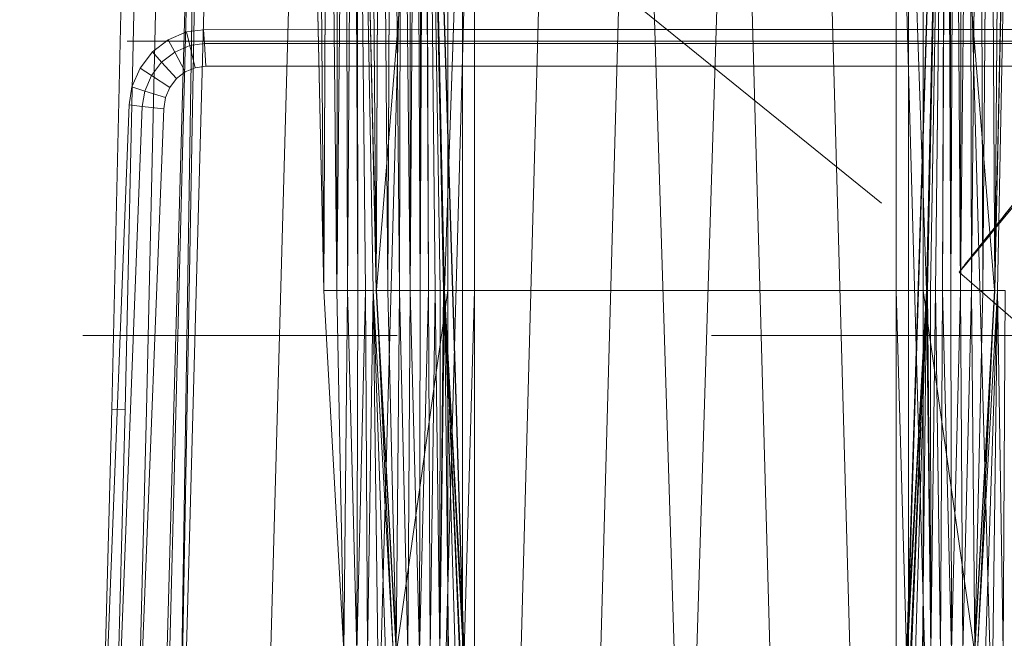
# Model space of a CAD drawing. Header units: metres. Extents: x 391.1 to 430.4, y 12.7 to 29.8.
# Tile 78 of 208: x 404.569 to 404.882, y 27.668 to 27.865. Entities that reach past the tile are written whole.
import ezdxf

# ---------------------------------------------------------------- set-up
doc = ezdxf.new("R2010")
doc.units = ezdxf.units.M
doc.linetypes.add('Hidden 1', pattern=[0.003969, 0.002381, -0.001587])
doc.layers.add('A-DETL-____-MBND', color=7, linetype='Continuous', lineweight=18)
doc.layers.add('A-GENM-____-OTLN', color=7, linetype='Continuous', lineweight=18)

# ---------------------------------------------------------------- blocks, each defined once
blk = doc.blocks.new('Family - Inodor PB-155417-02_SAN_P0')
at = {"layer": 'A-DETL-____-MBND', "color": 253, "true_color": 0xaaaaaa}
for p, q in [((0.02769, 0.72747), (0.02057, 0.40793)), ((0.02769, 0.72747), (0.02057, 0.40793)), ((0.03191, 0.72725), (0.02479, 0.40776)), ((0.03191, 0.72725), (0.02479, 0.40776)), ((0.03874, 0.72691), (0.03162, 0.40749)), ((0.03874, 0.72691), (0.03162, 0.40749)), ((0.03494, 0.21652), (0.04902, 0.7262)), ((0.04902, 0.7262), (0.03612, 0.21652)), ((0.04902, 0.7262), (0.04107, 0.21652)), ((0.0502, 0.7262), (0.04107, 0.21652)), ((0.05515, 0.7262), (0.04107, 0.21652)), ((0.08204, 0.7262), (0.06796, 0.21652)), ((0.08802, 0.44565), (0.08189, 0.7262)), ((0.08202, 0.72555), (0.08802, 0.44565)), ((0.08202, 0.72555), (0.08802, 0.44565)), ((0.08578, 0.72555), (0.08802, 0.44565)), ((0.08578, 0.72555), (0.08802, 0.44565)), ((0.0892, 0.72555), (0.08802, 0.44565)), ((0.08802, 0.44565), (0.0892, 0.72555)), ((0.0892, 0.72555), (0.09212, 0.44566)), ((0.0892, 0.72555), (0.09212, 0.44566)), ((0.09248, 0.72555), (0.09212, 0.44566)), ((0.09212, 0.44566), (0.09248, 0.72555)), ((0.09212, 0.44566), (0.09491, 0.72555)), ((0.09212, 0.44566), (0.09491, 0.72555)), ((0.09491, 0.72555), (0.09554, 0.44566)), ((0.09491, 0.72555), (0.09554, 0.44566)), ((0.09737, 0.72555), (0.09554, 0.44566)), ((0.09554, 0.44566), (0.09737, 0.72555)), ((0.09737, 0.72555), (0.09882, 0.44566)), ((0.09737, 0.72555), (0.09882, 0.44566)), ((0.09837, 0.72555), (0.09882, 0.44566)), ((0.09837, 0.72555), (0.10126, 0.44566)), ((0.09837, 0.72555), (0.09882, 0.44566)), ((0.09837, 0.72555), (0.10371, 0.44566)), ((0.09837, 0.72555), (0.10126, 0.44566)), ((0.09837, 0.72555), (0.10471, 0.44572)), ((0.09837, 0.72555), (0.10371, 0.44566)), ((0.09837, 0.72555), (0.10471, 0.44572)), ((0.10461, 0.44571), (0.09848, 0.7262)), ((0.09861, 0.7256), (0.10461, 0.44571)), ((0.09861, 0.7256), (0.10461, 0.44571)), ((0.10238, 0.7256), (0.10461, 0.44571)), ((0.10238, 0.7256), (0.10461, 0.44571)), ((0.11707, 0.7262), (0.10299, 0.21652)), ((0.10604, 0.7256), (0.10461, 0.44571)), ((0.10461, 0.44571), (0.10604, 0.7256)), ((0.12737, 0.72561), (0.10471, 0.44572)), ((0.10471, 0.44572), (0.12737, 0.72561)), ((0.10604, 0.7256), (0.10839, 0.44571)), ((0.10604, 0.7256), (0.10839, 0.44571)), ((0.10947, 0.7256), (0.10839, 0.44571)), ((0.10839, 0.44571), (0.10947, 0.7256)), ((0.10947, 0.7256), (0.11204, 0.44571)), ((0.10947, 0.7256), (0.11204, 0.44571)), ((0.11257, 0.7256), (0.11204, 0.44571)), ((0.11204, 0.44571), (0.11257, 0.7256)), ((0.11257, 0.7256), (0.11547, 0.44571)), ((0.11257, 0.7256), (0.11547, 0.44571)), ((0.11525, 0.7256), (0.11547, 0.44571)), ((0.11525, 0.7256), (0.11547, 0.44571)), ((0.11742, 0.7256), (0.11547, 0.44571)), ((0.11547, 0.44571), (0.11742, 0.7256)), ((0.11742, 0.7256), (0.11858, 0.44571)), ((0.11742, 0.7256), (0.11858, 0.44571)), ((0.11902, 0.7256), (0.11858, 0.44571)), ((0.11858, 0.44571), (0.11902, 0.7256)), ((0.11858, 0.44571), (0.12, 0.7256)), ((0.11858, 0.44571), (0.12, 0.7256)), ((0.12, 0.7256), (0.12125, 0.44571)), ((0.12, 0.7256), (0.12125, 0.44571)), ((0.12032, 0.7256), (0.12632, 0.44571)), ((0.12032, 0.7256), (0.13594, 0.21593)), ((0.12032, 0.7256), (0.12632, 0.44571)), ((0.12032, 0.7256), (0.13594, 0.21593)), ((0.12032, 0.7256), (0.13646, 0.2042)), ((0.12032, 0.7256), (0.12632, 0.44571)), ((0.12032, 0.7256), (0.12125, 0.44571)), ((0.12032, 0.7256), (0.12343, 0.44571)), ((0.12032, 0.7256), (0.12125, 0.44571)), ((0.12032, 0.7256), (0.12503, 0.44571)), ((0.12032, 0.7256), (0.12343, 0.44571)), ((0.12032, 0.7256), (0.12601, 0.44571)), ((0.12032, 0.7256), (0.12503, 0.44571)), ((0.12032, 0.7256), (0.12632, 0.44571)), ((0.12032, 0.7256), (0.12601, 0.44571)), ((0.13782, 0.7262), (0.12375, 0.21652)), ((0.13594, 0.72561), (0.12632, 0.44571)), ((0.12632, 0.44571), (0.13594, 0.72561)), ((0.12737, 0.72561), (0.12737, 0.44571)), ((0.12737, 0.72561), (0.12737, 0.44571)), ((0.13205, 0.72561), (0.13205, 0.44571)), ((0.13205, 0.72561), (0.13205, 0.44571)), ((0.13594, 0.72561), (0.13594, 0.44571)), ((0.13594, 0.72561), (0.13594, 0.44571)), ((0.13594, 0.44571), (0.13594, 0.72561)), ((0.13594, 0.72561), (0.13594, 0.44571)), ((0.16159, 0.7262), (0.14752, 0.21652)), ((0.18701, 0.7262), (0.17293, 0.21652)), ((0.18701, 0.7262), (0.20299, 0.21652)), ((0.21897, 0.7262), (0.20299, 0.21652)), ((0.21897, 0.7262), (0.23305, 0.21652)), ((0.24439, 0.7262), (0.25847, 0.21652)), ((0.26816, 0.7262), (0.28224, 0.21652)), ((0.28568, 0.7262), (0.26951, 0.2042)), ((0.26951, 0.2042), (0.28565, 0.7256)), ((0.26951, 0.2042), (0.28565, 0.7256)), ((0.27003, 0.72561), (0.27003, 0.44571)), ((0.27003, 0.72561), (0.27965, 0.44571)), ((0.27003, 0.72561), (0.27003, 0.44571)), ((0.27003, 0.72561), (0.27965, 0.44571)), ((0.27003, 0.72561), (0.27003, 0.44571)), ((0.27003, 0.72561), (0.27003, 0.44571)), ((0.27003, 0.21593), (0.28565, 0.7256)), ((0.27003, 0.21593), (0.28565, 0.7256)), ((0.27392, 0.72561), (0.27392, 0.44571)), ((0.27392, 0.72561), (0.27392, 0.44571)), ((0.27859, 0.72561), (0.27859, 0.44571)), ((0.27859, 0.72561), (0.30126, 0.44572)), ((0.27859, 0.72561), (0.27859, 0.44571)), ((0.27859, 0.72561), (0.30126, 0.44572)), ((0.28565, 0.7256), (0.27965, 0.44571)), ((0.27965, 0.44571), (0.28565, 0.7256)), ((0.28565, 0.7256), (0.27965, 0.44571)), ((0.27965, 0.44571), (0.28565, 0.7256)), ((0.28565, 0.7256), (0.27996, 0.44571)), ((0.27996, 0.44571), (0.28565, 0.7256)), ((0.28565, 0.7256), (0.28094, 0.44571)), ((0.28094, 0.44571), (0.28565, 0.7256)), ((0.28565, 0.7256), (0.28254, 0.44571)), ((0.28254, 0.44571), (0.28565, 0.7256)), ((0.28565, 0.7256), (0.28471, 0.44571)), ((0.28471, 0.44571), (0.28565, 0.7256)), ((0.28471, 0.44571), (0.28596, 0.7256)), ((0.28471, 0.44571), (0.28596, 0.7256)), ((0.28596, 0.7256), (0.28739, 0.44571)), ((0.28596, 0.7256), (0.28739, 0.44571)), ((0.28694, 0.7256), (0.28739, 0.44571)), ((0.28694, 0.7256), (0.28739, 0.44571)), ((0.28854, 0.7256), (0.28739, 0.44571)), ((0.28739, 0.44571), (0.28854, 0.7256)), ((0.28854, 0.7256), (0.29049, 0.44571)), ((0.28854, 0.7256), (0.29049, 0.44571)), ((0.28891, 0.7262), (0.30299, 0.21652)), ((0.29071, 0.7256), (0.29049, 0.44571)), ((0.29049, 0.44571), (0.29071, 0.7256)), ((0.29049, 0.44571), (0.29339, 0.7256)), ((0.29049, 0.44571), (0.29339, 0.7256)), ((0.29339, 0.7256), (0.29392, 0.44571)), ((0.29339, 0.7256), (0.29392, 0.44571)), ((0.29649, 0.7256), (0.29392, 0.44571)), ((0.29392, 0.44571), (0.29649, 0.7256)), ((0.29649, 0.7256), (0.29758, 0.44571)), ((0.29649, 0.7256), (0.29758, 0.44571)), ((0.29992, 0.7256), (0.29758, 0.44571)), ((0.29758, 0.44571), (0.29992, 0.7256)), ((0.29992, 0.7256), (0.30135, 0.44571)), ((0.29992, 0.7256), (0.30135, 0.44571)), ((0.3076, 0.72555), (0.30126, 0.44572)), ((0.30126, 0.44572), (0.3076, 0.72555)), ((0.30749, 0.7262), (0.30135, 0.44571)), ((0.30358, 0.7256), (0.30135, 0.44571)), ((0.30135, 0.44571), (0.30358, 0.7256)), ((0.30135, 0.44571), (0.30735, 0.7256)), ((0.30135, 0.44571), (0.30735, 0.7256)), ((0.3076, 0.72555), (0.30226, 0.44566)), ((0.30226, 0.44566), (0.3076, 0.72555)), ((0.03847, 0.52548), (0.04426, 0.52793)), ((0.03847, 0.52548), (0.04426, 0.52793)), ((0.04426, 0.52793), (0.04975, 0.52867)), ((0.04426, 0.52793), (0.04975, 0.52867)), ((0.04426, 0.52793), (0.04534, 0.52359)), ((0.04534, 0.52359), (0.04426, 0.52793)), ((0.04975, 0.52867), (0.12668, 0.52871)), ((0.04975, 0.52867), (0.12668, 0.52871)), ((0.04975, 0.52867), (0.05002, 0.52422)), ((0.05002, 0.52422), (0.04975, 0.52867)), ((0.12668, 0.52871), (0.27914, 0.52871)), ((0.12668, 0.52871), (0.27914, 0.52871)), ((0.27914, 0.52871), (0.35608, 0.52867)), ((0.27914, 0.52871), (0.35608, 0.52867)), ((0.03345, 0.52157), (0.03847, 0.52548)), ((0.03345, 0.52157), (0.03847, 0.52548)), ((0.03847, 0.52548), (0.04055, 0.52156)), ((0.04055, 0.52156), (0.03847, 0.52548)), ((0.04055, 0.52156), (0.04534, 0.52359)), ((0.04055, 0.52156), (0.04534, 0.52359)), ((0.04534, 0.52359), (0.05002, 0.52422)), ((0.04534, 0.52359), (0.05002, 0.52422)), ((0.04534, 0.52359), (0.04707, 0.51657)), ((0.04707, 0.51657), (0.04534, 0.52359)), ((0.05002, 0.52422), (0.12668, 0.52427)), ((0.05002, 0.52422), (0.12668, 0.52427)), ((0.05002, 0.52422), (0.05045, 0.51703)), ((0.05045, 0.51703), (0.05002, 0.52422)), ((0.12668, 0.52427), (0.27914, 0.52427)), ((0.12668, 0.52427), (0.27914, 0.52427)), ((0.27914, 0.52427), (0.3558, 0.52422)), ((0.27914, 0.52427), (0.3558, 0.52422)), ((0.02953, 0.51645), (0.03345, 0.52157)), ((0.02953, 0.51645), (0.03345, 0.52157)), ((0.03345, 0.52157), (0.0364, 0.51833)), ((0.0364, 0.51833), (0.03345, 0.52157)), ((0.0364, 0.51833), (0.04055, 0.52156)), ((0.0364, 0.51833), (0.04055, 0.52156)), ((0.04055, 0.52156), (0.04391, 0.51523)), ((0.04391, 0.51523), (0.04055, 0.52156)), ((0.03316, 0.5141), (0.0364, 0.51833)), ((0.03316, 0.5141), (0.0364, 0.51833)), ((0.0364, 0.51833), (0.04118, 0.5131)), ((0.04118, 0.5131), (0.0364, 0.51833)), ((0.05045, 0.51703), (0.04707, 0.51657)), ((0.04707, 0.51657), (0.05045, 0.51703)), ((0.05045, 0.51703), (0.04707, 0.51657)), ((0.05045, 0.51703), (0.04707, 0.51657)), ((0.12668, 0.51707), (0.05045, 0.51703)), ((0.05045, 0.51703), (0.12668, 0.51707)), ((0.12668, 0.51707), (0.05045, 0.51703)), ((0.12668, 0.51707), (0.05045, 0.51703)), ((0.27914, 0.51707), (0.12668, 0.51707)), ((0.12668, 0.51707), (0.27914, 0.51707)), ((0.27914, 0.51707), (0.12668, 0.51707)), ((0.27914, 0.51707), (0.12668, 0.51707)), ((0.35537, 0.51703), (0.27914, 0.51707)), ((0.27914, 0.51707), (0.35537, 0.51703)), ((0.35537, 0.51703), (0.27914, 0.51707)), ((0.35537, 0.51703), (0.27914, 0.51707)), ((0.02697, 0.51046), (0.02953, 0.51645)), ((0.02697, 0.51046), (0.02953, 0.51645)), ((0.02953, 0.51645), (0.03316, 0.5141)), ((0.03316, 0.5141), (0.02953, 0.51645)), ((0.03104, 0.50915), (0.03316, 0.5141)), ((0.03104, 0.50915), (0.03316, 0.5141)), ((0.03316, 0.5141), (0.03904, 0.51031)), ((0.03904, 0.51031), (0.03316, 0.5141)), ((0.04391, 0.51523), (0.04118, 0.5131)), ((0.04118, 0.5131), (0.04391, 0.51523)), ((0.04391, 0.51523), (0.04118, 0.5131)), ((0.04391, 0.51523), (0.04118, 0.5131)), ((0.04707, 0.51657), (0.04391, 0.51523)), ((0.04391, 0.51523), (0.04707, 0.51657)), ((0.04707, 0.51657), (0.04391, 0.51523)), ((0.04707, 0.51657), (0.04391, 0.51523)), ((0.02604, 0.50472), (0.02697, 0.51046)), ((0.02604, 0.50472), (0.02697, 0.51046)), ((0.02697, 0.51046), (0.03104, 0.50915)), ((0.03104, 0.50915), (0.02697, 0.51046)), ((0.04118, 0.5131), (0.03904, 0.51031)), ((0.03904, 0.51031), (0.04118, 0.5131)), ((0.04118, 0.5131), (0.03904, 0.51031)), ((0.04118, 0.5131), (0.03904, 0.51031)), ((0.03025, 0.50425), (0.03104, 0.50915)), ((0.03025, 0.50425), (0.03104, 0.50915)), ((0.03104, 0.50915), (0.03764, 0.50704)), ((0.03764, 0.50704), (0.03104, 0.50915)), ((0.03904, 0.51031), (0.03764, 0.50704)), ((0.03764, 0.50704), (0.03904, 0.51031)), ((0.03904, 0.51031), (0.03764, 0.50704)), ((0.03904, 0.51031), (0.03764, 0.50704)), ((0.01865, 0.31422), (0.02604, 0.50472)), ((0.01865, 0.31422), (0.02604, 0.50472)), ((0.02287, 0.31404), (0.03025, 0.50425)), ((0.02287, 0.31404), (0.03025, 0.50425)), ((0.02604, 0.50472), (0.03025, 0.50425)), ((0.03025, 0.50425), (0.02604, 0.50472)), ((0.03025, 0.50425), (0.03707, 0.5035)), ((0.03707, 0.5035), (0.03025, 0.50425)), ((0.03764, 0.50704), (0.03707, 0.5035)), ((0.03707, 0.5035), (0.03764, 0.50704)), ((0.03764, 0.50704), (0.03707, 0.5035)), ((0.03764, 0.50704), (0.03707, 0.5035)), ((0.03707, 0.5035), (0.0297, 0.31375)), ((0.0297, 0.31375), (0.03707, 0.5035)), ((0.03707, 0.5035), (0.0297, 0.31375)), ((0.03707, 0.5035), (0.0297, 0.31375)), ((0.08802, 0.44565), (0.09212, 0.44566)), ((0.08802, 0.44565), (0.09212, 0.44566)), ((0.08802, 0.44565), (0.09437, 0.33076)), ((0.09212, 0.44566), (0.09437, 0.33076)), ((0.09212, 0.44566), (0.09554, 0.44566)), ((0.09212, 0.44566), (0.09437, 0.33076)), ((0.09212, 0.44566), (0.09554, 0.44566)), ((0.09554, 0.44566), (0.09437, 0.33076)), ((0.09437, 0.33076), (0.09554, 0.44566)), ((0.09554, 0.44566), (0.09846, 0.33077)), ((0.09554, 0.44566), (0.09882, 0.44566)), ((0.09554, 0.44566), (0.09882, 0.44566)), ((0.09554, 0.44566), (0.09846, 0.33077)), ((0.09882, 0.44566), (0.09846, 0.33077)), ((0.09846, 0.33077), (0.09882, 0.44566)), ((0.09846, 0.33077), (0.10126, 0.44566)), ((0.09846, 0.33077), (0.10126, 0.44566)), ((0.10126, 0.44566), (0.09882, 0.44566)), ((0.09882, 0.44566), (0.10126, 0.44566)), ((0.10371, 0.44566), (0.10126, 0.44566)), ((0.10126, 0.44566), (0.10188, 0.33077)), ((0.10126, 0.44566), (0.10371, 0.44566)), ((0.10126, 0.44566), (0.10188, 0.33077)), ((0.10371, 0.44566), (0.10188, 0.33077)), ((0.10188, 0.33077), (0.10371, 0.44566)), ((0.10471, 0.44572), (0.10371, 0.44566)), ((0.10371, 0.44566), (0.10471, 0.44572)), ((0.10371, 0.44566), (0.10516, 0.33077)), ((0.10371, 0.44566), (0.11005, 0.33077)), ((0.10371, 0.44566), (0.1076, 0.33077)), ((0.10371, 0.44566), (0.10516, 0.33077)), ((0.10371, 0.44566), (0.11005, 0.33077)), ((0.10371, 0.44566), (0.1076, 0.33077)), ((0.10461, 0.44571), (0.10839, 0.44571)), ((0.10461, 0.44571), (0.10839, 0.44571)), ((0.10461, 0.44571), (0.11096, 0.33082)), ((0.10471, 0.44572), (0.11005, 0.33077)), ((0.10471, 0.44572), (0.11105, 0.33082)), ((0.10471, 0.44572), (0.11005, 0.33077)), ((0.10471, 0.44572), (0.12737, 0.44571)), ((0.10471, 0.44572), (0.11105, 0.33082)), ((0.10471, 0.44572), (0.12737, 0.44571)), ((0.10839, 0.44571), (0.11096, 0.33082)), ((0.10839, 0.44571), (0.11204, 0.44571)), ((0.10839, 0.44571), (0.11204, 0.44571)), ((0.10839, 0.44571), (0.11096, 0.33082)), ((0.11204, 0.44571), (0.11096, 0.33082)), ((0.11096, 0.33082), (0.11204, 0.44571)), ((0.12737, 0.44571), (0.11105, 0.33082)), ((0.11105, 0.33082), (0.12737, 0.44571)), ((0.11204, 0.44571), (0.11473, 0.33082)), ((0.11204, 0.44571), (0.11547, 0.44571)), ((0.11204, 0.44571), (0.11547, 0.44571)), ((0.11204, 0.44571), (0.11473, 0.33082)), ((0.11547, 0.44571), (0.11473, 0.33082)), ((0.11473, 0.33082), (0.11547, 0.44571)), ((0.11547, 0.44571), (0.11839, 0.33082)), ((0.11547, 0.44571), (0.11858, 0.44571)), ((0.11547, 0.44571), (0.11858, 0.44571)), ((0.11547, 0.44571), (0.11839, 0.33082)), ((0.11858, 0.44571), (0.11839, 0.33082)), ((0.11839, 0.33082), (0.11858, 0.44571)), ((0.11839, 0.33082), (0.12125, 0.44571)), ((0.11839, 0.33082), (0.12125, 0.44571)), ((0.11858, 0.44571), (0.12125, 0.44571)), ((0.11858, 0.44571), (0.12125, 0.44571)), ((0.12125, 0.44571), (0.12182, 0.33082)), ((0.12343, 0.44571), (0.12125, 0.44571)), ((0.12125, 0.44571), (0.12343, 0.44571)), ((0.12125, 0.44571), (0.12182, 0.33082)), ((0.12343, 0.44571), (0.12182, 0.33082)), ((0.12182, 0.33082), (0.12343, 0.44571)), ((0.12503, 0.44571), (0.12343, 0.44571)), ((0.12343, 0.44571), (0.12492, 0.33082)), ((0.12343, 0.44571), (0.12503, 0.44571)), ((0.12343, 0.44571), (0.12492, 0.33082)), ((0.12503, 0.44571), (0.12492, 0.33082)), ((0.12492, 0.33082), (0.12503, 0.44571)), ((0.12492, 0.33082), (0.12601, 0.44571)), ((0.12492, 0.33082), (0.12601, 0.44571)), ((0.12492, 0.33082), (0.12632, 0.44571)), ((0.12492, 0.33082), (0.12632, 0.44571)), ((0.12601, 0.44571), (0.12503, 0.44571)), ((0.12503, 0.44571), (0.12601, 0.44571)), ((0.12632, 0.44571), (0.12601, 0.44571)), ((0.12601, 0.44571), (0.12632, 0.44571)), ((0.12632, 0.44571), (0.13594, 0.21593)), ((0.12632, 0.44571), (0.13266, 0.33082)), ((0.12632, 0.44571), (0.13594, 0.21593)), ((0.12632, 0.44571), (0.13594, 0.44571)), ((0.12632, 0.44571), (0.13266, 0.33082)), ((0.12632, 0.44571), (0.13594, 0.44571)), ((0.12632, 0.44571), (0.13266, 0.33082)), ((0.12632, 0.44571), (0.1276, 0.33082)), ((0.12632, 0.44571), (0.12977, 0.33082)), ((0.12632, 0.44571), (0.1276, 0.33082)), ((0.12632, 0.44571), (0.13137, 0.33082)), ((0.12632, 0.44571), (0.12977, 0.33082)), ((0.12632, 0.44571), (0.13235, 0.33082)), ((0.12632, 0.44571), (0.13137, 0.33082)), ((0.12632, 0.44571), (0.13266, 0.33082)), ((0.12632, 0.44571), (0.13235, 0.33082)), ((0.12737, 0.44571), (0.12737, 0.33082)), ((0.12737, 0.44571), (0.13205, 0.44571)), ((0.12737, 0.44571), (0.13205, 0.44571)), ((0.12737, 0.44571), (0.12737, 0.33082)), ((0.13205, 0.44571), (0.13205, 0.33082)), ((0.13594, 0.44571), (0.13205, 0.44571)), ((0.13205, 0.44571), (0.13205, 0.33082)), ((0.13205, 0.44571), (0.13594, 0.44571)), ((0.13594, 0.44571), (0.13266, 0.33082)), ((0.13594, 0.44571), (0.13266, 0.33082)), ((0.13594, 0.44571), (0.13594, 0.33082)), ((0.13594, 0.44571), (0.27003, 0.44571)), ((0.13594, 0.44571), (0.27003, 0.44571)), ((0.13594, 0.44571), (0.13594, 0.33082)), ((0.13594, 0.33082), (0.13594, 0.44571)), ((0.13594, 0.44571), (0.27003, 0.44571)), ((0.13594, 0.44571), (0.27003, 0.44571)), ((0.13594, 0.44571), (0.13594, 0.33082)), ((0.27003, 0.44571), (0.27003, 0.33082)), ((0.27965, 0.44571), (0.27003, 0.44571)), ((0.27003, 0.44571), (0.2733, 0.33082)), ((0.27003, 0.44571), (0.27003, 0.33082)), ((0.27003, 0.44571), (0.27965, 0.44571)), ((0.27003, 0.44571), (0.2733, 0.33082)), ((0.27003, 0.21593), (0.27965, 0.44571)), ((0.27003, 0.21593), (0.27965, 0.44571)), ((0.27003, 0.44571), (0.27003, 0.33082)), ((0.27003, 0.44571), (0.27392, 0.44571)), ((0.27003, 0.44571), (0.27392, 0.44571)), ((0.27003, 0.44571), (0.27003, 0.33082)), ((0.27965, 0.44571), (0.2733, 0.33082)), ((0.2733, 0.33082), (0.27965, 0.44571)), ((0.27965, 0.44571), (0.2733, 0.33082)), ((0.2733, 0.33082), (0.27965, 0.44571)), ((0.27965, 0.44571), (0.27362, 0.33082)), ((0.27362, 0.33082), (0.27965, 0.44571)), ((0.27392, 0.44571), (0.27392, 0.33082)), ((0.27392, 0.44571), (0.27859, 0.44571)), ((0.27392, 0.44571), (0.27859, 0.44571)), ((0.27392, 0.44571), (0.27392, 0.33082)), ((0.27965, 0.44571), (0.2746, 0.33082)), ((0.2746, 0.33082), (0.27965, 0.44571)), ((0.27965, 0.44571), (0.2762, 0.33082)), ((0.2762, 0.33082), (0.27965, 0.44571)), ((0.27965, 0.44571), (0.27837, 0.33082)), ((0.27837, 0.33082), (0.27965, 0.44571)), ((0.30126, 0.44572), (0.27859, 0.44571)), ((0.27859, 0.44571), (0.30126, 0.44572)), ((0.27859, 0.44571), (0.27859, 0.33082)), ((0.27859, 0.44571), (0.29491, 0.33082)), ((0.27859, 0.44571), (0.27859, 0.33082)), ((0.27859, 0.44571), (0.29491, 0.33082)), ((0.27965, 0.44571), (0.28105, 0.33082)), ((0.27965, 0.44571), (0.27996, 0.44571)), ((0.27965, 0.44571), (0.28105, 0.33082)), ((0.27965, 0.44571), (0.27996, 0.44571)), ((0.27996, 0.44571), (0.28105, 0.33082)), ((0.27996, 0.44571), (0.28094, 0.44571)), ((0.27996, 0.44571), (0.28105, 0.33082)), ((0.27996, 0.44571), (0.28094, 0.44571)), ((0.28094, 0.44571), (0.28105, 0.33082)), ((0.28094, 0.44571), (0.28254, 0.44571)), ((0.28094, 0.44571), (0.28105, 0.33082)), ((0.28094, 0.44571), (0.28254, 0.44571)), ((0.28254, 0.44571), (0.28105, 0.33082)), ((0.28105, 0.33082), (0.28254, 0.44571)), ((0.28254, 0.44571), (0.28415, 0.33082)), ((0.28254, 0.44571), (0.28471, 0.44571)), ((0.28254, 0.44571), (0.28415, 0.33082)), ((0.28254, 0.44571), (0.28471, 0.44571)), ((0.28471, 0.44571), (0.28415, 0.33082)), ((0.28415, 0.33082), (0.28471, 0.44571)), ((0.28471, 0.44571), (0.28758, 0.33082)), ((0.28471, 0.44571), (0.28739, 0.44571)), ((0.28471, 0.44571), (0.28739, 0.44571)), ((0.28471, 0.44571), (0.28758, 0.33082)), ((0.28739, 0.44571), (0.28758, 0.33082)), ((0.28739, 0.44571), (0.29049, 0.44571)), ((0.28739, 0.44571), (0.28758, 0.33082)), ((0.28739, 0.44571), (0.29049, 0.44571)), ((0.29049, 0.44571), (0.28758, 0.33082)), ((0.28758, 0.33082), (0.29049, 0.44571)), ((0.29049, 0.44571), (0.29124, 0.33082)), ((0.29049, 0.44571), (0.29392, 0.44571)), ((0.29049, 0.44571), (0.29124, 0.33082)), ((0.29049, 0.44571), (0.29392, 0.44571)), ((0.29392, 0.44571), (0.29124, 0.33082)), ((0.29124, 0.33082), (0.29392, 0.44571)), ((0.29392, 0.44571), (0.29501, 0.33082)), ((0.29392, 0.44571), (0.29758, 0.44571)), ((0.29392, 0.44571), (0.29501, 0.33082)), ((0.29392, 0.44571), (0.29758, 0.44571)), ((0.30126, 0.44572), (0.29491, 0.33082)), ((0.29491, 0.33082), (0.30126, 0.44572)), ((0.29758, 0.44571), (0.29501, 0.33082)), ((0.29501, 0.33082), (0.29758, 0.44571)), ((0.29501, 0.33082), (0.30135, 0.44571)), ((0.30126, 0.44572), (0.29591, 0.33077)), ((0.29591, 0.33077), (0.30126, 0.44572)), ((0.29591, 0.33077), (0.30226, 0.44566)), ((0.29591, 0.33077), (0.30226, 0.44566)), ((0.29758, 0.44571), (0.30135, 0.44571)), ((0.29758, 0.44571), (0.30135, 0.44571)), ((0.30226, 0.44566), (0.29837, 0.33077)), ((0.29837, 0.33077), (0.30226, 0.44566)), ((0.30226, 0.44566), (0.3008, 0.33077)), ((0.3008, 0.33077), (0.30226, 0.44566)), ((0.30126, 0.44572), (0.30226, 0.44566)), ((0.30126, 0.44572), (0.30226, 0.44566)), ((0.30226, 0.44566), (0.30408, 0.33077)), ((0.30226, 0.44566), (0.30471, 0.44566)), ((0.30226, 0.44566), (0.30408, 0.33077)), ((0.30226, 0.44566), (0.30471, 0.44566)), ((0.30471, 0.44566), (0.30408, 0.33077)), ((0.30408, 0.33077), (0.30471, 0.44566)), ((0.02057, 0.40793), (0.01643, 0.25093)), ((0.02057, 0.40793), (0.01643, 0.25093)), ((0.02057, 0.40793), (0.02479, 0.40776)), ((0.02479, 0.40776), (0.02057, 0.40793)), ((0.02479, 0.40776), (0.02066, 0.25097)), ((0.02479, 0.40776), (0.02066, 0.25097)), ((0.03162, 0.40749), (0.0275, 0.25103)), ((0.03162, 0.40749), (0.0275, 0.25103))]:
    blk.add_line(p, q, dxfattribs=at)
blk = doc.blocks.new('Family - LONDR55-XX_ZZ-ARQ-CAA-M3D-Londres55-155732-02_SAN_P0')
at = {"layer": 'A-DETL-____-MBND', "color": 253, "true_color": 0xaaaaaa}
blk.add_line((0, 0), (0.34945, 0), dxfattribs=at)
blk = doc.blocks.new('Family - Nuevo macro _8_-155733-02_SAN_P0')
blk.add_blockref('Family - LONDR55-XX_ZZ-ARQ-CAA-M3D-Londres55-155732-02_SAN_P0', (0, 0))
blk = doc.blocks.new('LONDR55-XX_ZZ-ARQ-CAA-M3D-Londres55_ifc-1-02_SAN_P0')
at = {"layer": 'A-DETL-____-MBND', "color": 253, "lineweight": 18, "true_color": 0xaaaaaa}
blk.add_blockref('Family - Inodor PB-155417-02_SAN_P0', (404.57781, 27.33331), dxfattribs=at)
at = {"layer": 'A-GENM-____-OTLN', "color": 253, "lineweight": 18, "true_color": 0xaaaaaa}
blk.add_blockref('Family - Nuevo macro _8_-155733-02_SAN_P0', (404.60325, 27.85828), dxfattribs=at)
blk = doc.blocks.new('M_Transición - Genérica - Estándar-697359-02_SAN_P0')
at = {"layer": 'A-DETL-____-MBND', "color": 9, "linetype": 'Hidden 1', "true_color": 0xc0c0c0}
for p, q in [((404.96034, 27.85419), (404.93777, 27.87118)), ((404.88911, 27.76624), (404.8678, 27.78478))]:
    blk.add_line(p, q, dxfattribs=at)
for centre, major_axis, start_param, end_param in [((404.90279, 27.82798), (0.03498, 0.0432), 0.009853, 3.151445), ((404.90279, 27.82798), (0.03498, 0.0432), 3.151445, 6.293038), ((404.92472, 27.81022), (0.03561, 0.04398), 0.009853, 3.151445), ((404.92472, 27.81022), (0.03561, 0.04398), 3.151445, 6.293038)]:
    blk.add_ellipse(centre, major_axis=major_axis, ratio=0.004889, start_param=start_param, end_param=end_param, dxfattribs=at)

msp = doc.modelspace()

# ---------------------------------------------------------------- linework, layer by layer
at = {"layer": 'A-DETL-____-MBND', "color": 9, "linetype": 'Hidden 1', "true_color": 0xc0c0c0}
for p, q in [((404.76544, 27.86972), (404.8688, 27.78602)), ((404.88912, 27.76465), (403.3517, 27.76465))]:
    msp.add_line(p, q, dxfattribs=at)
for start_param, end_param in [(1.570796, 3.141593), (3.141593, 4.712389)]:
    msp.add_ellipse((404.90279, 27.82798), major_axis=(0.03398, 0.04197), ratio=0.004889, start_param=start_param, end_param=end_param, dxfattribs=at)

# ---------------------------------------------------------------- block references
at = {"lineweight": 5}
msp.add_blockref('LONDR55-XX_ZZ-ARQ-CAA-M3D-Londres55_ifc-1-02_SAN_P0', (0, 0), dxfattribs=at)
at = {"layer": 'A-DETL-____-MBND', "color": 9, "linetype": 'Hidden 1', "true_color": 0xc0c0c0}
msp.add_blockref('M_Transición - Genérica - Estándar-697359-02_SAN_P0', (0, 0), dxfattribs=at)

doc.saveas('drawing.dxf')
